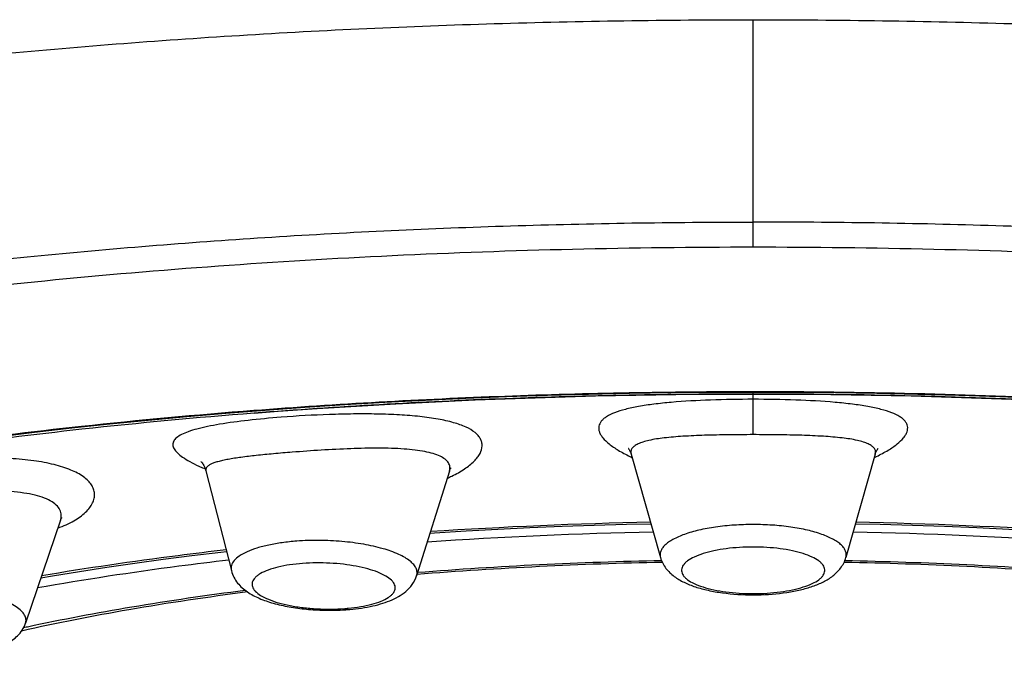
# Model space of a CAD drawing. Header units: millimetres. Extents: x -44 to 730, y -450 to 386.
# Tile 17 of 23: x 626.6 to 635.49, y 279.61 to 285.33. Entities that reach past the tile are written whole.
import ezdxf

# ---------------------------------------------------------------- set-up
doc = ezdxf.new("R2010")
doc.units = ezdxf.units.MM
doc.header["$LTSCALE"] = 23.1
doc.layers.get('0').update_dxf_attribs({"linetype": 'CONTINUOUS'})

msp = doc.modelspace()

# ---------------------------------------------------------------- linework, layer by layer
at = {"color": 9, "linetype": 'CONTINUOUS'}
for p, q in [((633.2235, 283.4994), (633.2235, 285.3262)), ((633.2235, 283.2717), (633.2236, 283.4994)), ((633.2235, 281.5803), (633.2235, 281.9641)), ((626.6403, 279.8388), (626.6646, 279.8441)), ((626.6646, 279.8441), (626.6768, 279.8467))]:
    msp.add_line(p, q, dxfattribs=at)
at = {"color": 7, "linetype": 'CONTINUOUS'}
for p, q in [((630.6311, 281.9087), (630.9986, 281.9234)), ((632.1216, 281.4044), (632.3873, 280.4706)), ((634.3254, 281.4046), (634.0596, 280.4706)), ((628.2849, 281.2535), (628.5147, 280.3527)), ((630.4822, 281.2496), (630.1865, 280.3073)), ((626.9735, 280.8083), (626.6573, 279.8775))]:
    msp.add_line(p, q, dxfattribs=at)
for points in [[(630.7148, 281.8939), (631.0753, 281.9081), (631.437, 281.92), (631.7997, 281.9298), (632.1631, 281.9373), (632.527, 281.9427), (632.8911, 281.9458), (633.2235, 281.9468)], [(630.9986, 281.9234), (631.3674, 281.9358), (631.7373, 281.946), (632.1081, 281.9539), (632.4795, 281.9596), (632.8514, 281.963), (633.2234, 281.9641)], [(633.2235, 281.9468), (633.5586, 281.9458), (633.9229, 281.9426), (634.2867, 281.9373), (634.6501, 281.9297), (635.0126, 281.9199), (635.3742, 281.908), (635.7346, 281.8938), (636.0935, 281.8775), (636.4509, 281.8591), (636.8063, 281.8385), (637.1598, 281.8157), (637.5109, 281.7909), (637.8596, 281.7638), (638.2055, 281.7347), (638.5486, 281.7035)], [(633.2236, 281.9641), (633.5957, 281.963), (633.9676, 281.9596), (634.339, 281.9539), (634.7098, 281.946), (635.0797, 281.9358), (635.4485, 281.9234), (635.816, 281.9087), (636.1819, 281.8918), (636.5461, 281.8726), (636.9082, 281.8513), (637.2682, 281.8277), (637.6258, 281.802), (637.9808, 281.774), (638.3329, 281.7439), (638.682, 281.7117)], [(628.4663, 281.774), (628.8213, 281.802), (629.1788, 281.8277), (629.5388, 281.8513), (629.901, 281.8726), (630.2652, 281.8918), (630.6311, 281.9087)], [(628.7193, 281.7743), (628.9387, 281.791), (629.2897, 281.8159), (629.643, 281.8386), (629.9984, 281.8592), (630.3558, 281.8776), (630.7148, 281.8939)], [(627.0767, 281.6408), (627.4191, 281.6773), (627.765, 281.7117), (628.1141, 281.7439), (628.4663, 281.774)], [(626.4031, 281.5616), (626.738, 281.6023), (627.0767, 281.6408)], [(632.0984, 281.4544), (632.0973, 281.4554), (632.0961, 281.4566), (632.0962, 281.4565), (632.0975, 281.4549), (632.0999, 281.4517), (632.1031, 281.447), (632.1069, 281.4405), (632.1111, 281.4324), (632.1154, 281.4226), (632.1195, 281.4113), (632.1215, 281.4047)], [(634.3255, 281.4047), (634.3275, 281.4113), (634.3316, 281.4226), (634.3359, 281.4324), (634.3401, 281.4405), (634.3439, 281.447), (634.3471, 281.4518), (634.3495, 281.4549), (634.3508, 281.4565), (634.351, 281.4567)], [(628.2408, 281.3374), (628.2404, 281.3378), (628.2406, 281.3375), (628.2421, 281.3361), (628.2446, 281.3335), (628.2479, 281.3297), (628.2519, 281.3247), (628.2564, 281.3183), (628.2613, 281.3106), (628.2665, 281.3015), (628.2718, 281.2908), (628.277, 281.2783), (628.2819, 281.2642), (628.2849, 281.2535)], [(630.4822, 281.2499), (630.4841, 281.2554), (630.4875, 281.2639), (630.4907, 281.2707), (630.4935, 281.2758), (630.4957, 281.2791), (630.4969, 281.2808), (630.4971, 281.2811)], [(626.9735, 280.8083), (626.9762, 280.8156), (626.9794, 280.8225), (626.9821, 280.8274), (626.984, 280.8303), (626.9846, 280.8311)], [(630.3069, 280.691), (630.3478, 280.6938), (630.6329, 280.7114), (630.9198, 280.7271), (631.2084, 280.741), (631.4984, 280.753), (631.7896, 280.7631), (632.0817, 280.7714), (632.3004, 280.7761)], [(634.1466, 280.7761), (634.3679, 280.7713), (634.6601, 280.763), (634.9513, 280.7529), (635.2413, 280.7409), (635.5299, 280.727), (635.8168, 280.7112), (636.1019, 280.6936), (636.1401, 280.691)], [(626.7968, 280.2882), (626.9016, 280.3064), (627.1446, 280.3461), (627.3919, 280.3843), (627.6435, 280.4208), (627.899, 280.4557), (628.1583, 280.489), (628.4213, 280.5207), (628.4704, 280.5262)]]:
    msp.add_lwpolyline(points, dxfattribs=at)
at = {"color": 9, "linetype": 'CONTINUOUS'}
for centre, radius, start, end in [((633.0946, 224.6657), 57.2991, 92.11192, 94.381003), ((633.2216, 221.1877), 60.7794, 89.998261, 92.110671), ((632.6607, 230.5876), 51.3613, 94.40305, 96.14383), ((632.7489, 282.7324), 1.4918, 244.66611, 245.47193), ((633.6981, 282.7322), 1.4916, 294.52817, 295.33517), ((628.9086, 282.7839), 1.6386, 245.19895, 246.90918), ((628.9969, 282.988), 1.861, 246.87365, 247.31948), ((629.9698, 282.3185), 1.2339, 293.5417, 295.6417), ((633.1843, 237.4128), 43.2958, 91.14113, 93.84398), ((633.2925, 238.0983), 42.6099, 86.13426, 88.88063), ((633.1368, 242.5883), 37.8612, 91.11911, 94.45631), ((633.2698, 241.7579), 38.6922, 85.57954, 88.845), ((633.2235, 282.1284), 1.9833, 269.00891, 270.99125), ((629.409, 281.732), 1.726, 274.26353, 275.34686)]:
    msp.add_arc(centre, radius, start, end, dxfattribs=at)
at = {"color": 7, "linetype": 'CONTINUOUS'}
for centre, radius, start, end in [((633.2239, 222.2943), 59.6524, 90.000363, 92.15204), ((633.1082, 225.2702), 56.6743, 92.14814, 94.44108), ((632.6124, 231.9226), 50.0035, 94.46499, 96.25202), ((633.1728, 236.7772), 44.0206, 91.14042, 93.72757), ((633.302, 237.4334), 43.3639, 86.25284, 88.87916), ((633.1756, 242.2925), 38.1428, 91.15952, 94.48988), ((633.3137, 243.149), 37.2856, 85.47182, 88.87883), ((633.2235, 282.3174), 2.1832, 269.99989, 271.01559), ((629.4081, 282.0026), 2.0076, 273.14114, 274.26379)]:
    msp.add_arc(centre, radius, start, end, dxfattribs=at)
msp.add_ellipse((633.2235, 281.5152), major_axis=(20, 0), ratio=0.257647, start_param=0, end_param=3.141593, dxfattribs=at)
at = {"color": 9, "linetype": 'CONTINUOUS'}
for points, knots in [([(633.2235, 291.9126), (631.8656, 291.9126), (629.8384, 291.8216), (627.176, 291.5148), (625.2435, 291.1972), (623.3817, 290.7938), (621.6068, 290.308), (619.9345, 289.7442), (618.3793, 289.1074), (616.955, 288.4029), (615.6738, 287.6369), (614.5469, 286.8157), (613.584, 285.9459), (612.7938, 285.0343), (612.184, 284.0876), (611.7617, 283.1137), (611.6072, 282.4419), (611.5647, 282.11)], [0, 0, 0, 0, 0.160555, 0.239487, 0.316806, 0.39201, 0.464638, 0.534272, 0.600551, 0.663188, 0.72198, 0.776836, 0.827799, 0.875077, 0.919076, 0.96043, 1, 1, 1, 1]), ([(654.8823, 282.11), (654.8398, 282.4419), (654.6853, 283.1137), (654.2629, 284.0876), (653.6531, 285.0343), (652.8629, 285.9459), (651.9001, 286.8157), (650.7731, 287.6369), (649.492, 288.4029), (648.0676, 289.1074), (646.5125, 289.7442), (644.8402, 290.308), (643.0653, 290.7938), (641.2034, 291.1972), (639.271, 291.5148), (636.6085, 291.8216), (634.5814, 291.9126), (633.2235, 291.9126)], [0, 0, 0, 0, 0.03957, 0.080924, 0.124923, 0.172201, 0.223164, 0.27802, 0.336812, 0.399449, 0.465728, 0.535362, 0.60799, 0.683194, 0.760513, 0.839445, 1, 1, 1, 1]), ([(613.2235, 280.5526), (613.2235, 280.6346), (613.2393, 280.8018), (613.3093, 281.0496), (613.4251, 281.2955), (613.586, 281.5389), (613.7916, 281.7795), (614.0413, 282.0173), (614.335, 282.2517), (614.6722, 282.4826), (615.0526, 282.7094), (615.4757, 282.9318), (615.9408, 283.1491), (616.6382, 283.4407), (617.6124, 283.7858), (618.9017, 284.1604), (620.336, 284.5032), (621.9041, 284.8102), (623.5926, 285.0777), (625.3858, 285.3019), (627.2661, 285.4799), (629.2136, 285.6092), (631.2069, 285.6872), (632.5489, 285.7044), (633.2235, 285.7047)], [0, 0, 0, 0, 0.011446, 0.023251, 0.035742, 0.049193, 0.063819, 0.079782, 0.097203, 0.116165, 0.136728, 0.158927, 0.182785, 0.208307, 0.264308, 0.326787, 0.395451, 0.469883, 0.549547, 0.63379, 0.721853, 0.812878, 0.905925, 1, 1, 1, 1]), ([(633.2235, 285.7047), (633.8982, 285.7043), (635.2402, 285.6872), (637.2336, 285.6091), (639.1812, 285.4799), (641.0616, 285.3019), (642.8549, 285.0776), (644.5434, 284.8102), (646.1115, 284.5031), (647.5458, 284.1602), (648.8351, 283.7856), (649.8093, 283.4405), (650.5067, 283.1489), (650.9718, 282.9315), (651.3949, 282.7091), (651.7752, 282.4823), (652.1124, 282.2514), (652.406, 282.0169), (652.6557, 281.7792), (652.8612, 281.5385), (653.0221, 281.2951), (653.1378, 281.0492), (653.2078, 280.8013), (653.2235, 280.6342), (653.2235, 280.5521)], [0, 0, 0, 0, 0.094078, 0.187128, 0.278155, 0.36622, 0.450465, 0.53013, 0.604563, 0.673227, 0.735705, 0.791705, 0.817226, 0.841083, 0.863281, 0.883842, 0.902803, 0.920222, 0.936184, 0.950809, 0.964259, 0.976749, 0.988554, 1, 1, 1, 1]), ([(613.9811, 278.9488), (613.8951, 279.0361), (613.7399, 279.2119), (613.5545, 279.4935), (613.4297, 279.7789), (613.3671, 280.0673), (613.3678, 280.3569), (613.4319, 280.6453), (613.558, 280.9306), (613.7449, 281.2122), (613.9914, 281.4897), (614.297, 281.7631), (614.6613, 282.0317), (615.0836, 282.2952), (615.5633, 282.5527), (616.0995, 282.8037), (616.6913, 283.0473), (617.3375, 283.2827), (618.0366, 283.5092), (619.0656, 283.8062), (620.4728, 284.1458), (622.2968, 284.495), (624.2786, 284.7903), (626.3928, 285.0261), (628.6103, 285.1983), (630.8988, 285.303), (632.4448, 285.3258), (633.2235, 285.3262)], [0, 0, 0, 0, 0.016131, 0.030762, 0.044211, 0.0569, 0.069328, 0.082026, 0.0955, 0.110161, 0.126329, 0.144235, 0.164033, 0.185831, 0.209694, 0.235655, 0.263727, 0.2939, 0.326148, 0.360431, 0.434856, 0.516583, 0.604804, 0.698514, 0.796528, 0.897508, 1, 1, 1, 1]), ([(633.2235, 285.3262), (634.0021, 285.3258), (635.5479, 285.303), (637.8361, 285.1983), (640.0534, 285.0262), (642.1675, 284.7904), (644.1491, 284.4952), (645.9731, 284.1461), (647.6182, 283.749), (648.8635, 283.3722), (649.7545, 283.0478), (650.3463, 282.8042), (650.8826, 282.5533), (651.3624, 282.2957), (651.7847, 282.0323), (652.1491, 281.7637), (652.4548, 281.4905), (652.7015, 281.2129), (652.8885, 280.9314), (653.0148, 280.6461), (653.079, 280.3578), (653.08, 280.0682), (653.0176, 279.7798), (652.893, 279.4944), (652.7078, 279.2128), (652.5528, 279.0371), (652.4669, 278.9498)], [0, 0, 0, 0, 0.102488, 0.203464, 0.301475, 0.395182, 0.483403, 0.565131, 0.639558, 0.706084, 0.73626, 0.764335, 0.7903, 0.814166, 0.835968, 0.855769, 0.873679, 0.889851, 0.904515, 0.917991, 0.930691, 0.943118, 0.955804, 0.969251, 0.983875, 1, 1, 1, 1]), ([(615.5365, 277.4838), (615.4499, 277.5652), (615.329, 277.6911), (615.1895, 277.8698), (615.075, 278.041), (614.9643, 278.2582), (614.8866, 278.5278), (614.8684, 278.7992), (614.9099, 279.0701), (615.0103, 279.3386), (615.1682, 279.6037), (615.3826, 279.865), (615.6529, 280.1224), (615.9785, 280.3755), (616.359, 280.6239), (616.7938, 280.8669), (617.2823, 281.1039), (617.8235, 281.3341), (618.4163, 281.5567), (619.0596, 281.7711), (620.0098, 282.0529), (621.3133, 282.3752), (623.0077, 282.707), (624.8538, 282.988), (626.8279, 283.2129), (628.9021, 283.377), (631.0453, 283.477), (632.4938, 283.4994), (633.2236, 283.4994)], [0, 0, 0, 0, 0.016814, 0.024607, 0.032032, 0.045927, 0.058903, 0.071445, 0.084093, 0.097373, 0.111737, 0.127539, 0.145038, 0.164415, 0.185791, 0.209246, 0.234824, 0.262541, 0.292398, 0.324372, 0.358425, 0.432547, 0.514189, 0.602545, 0.6966, 0.795141, 0.896779, 1, 1, 1, 1]), ([(650.9105, 277.4838), (650.9971, 277.5652), (651.118, 277.6911), (651.2575, 277.8698), (651.3719, 278.041), (651.4826, 278.2582), (651.5603, 278.5278), (651.5786, 278.7992), (651.5371, 279.0701), (651.4367, 279.3386), (651.2787, 279.6037), (651.0643, 279.865), (650.7941, 280.1224), (650.4685, 280.3755), (650.088, 280.6239), (649.6532, 280.8669), (649.1647, 281.1038), (648.6235, 281.3341), (648.0307, 281.5567), (647.3874, 281.7711), (646.4372, 282.0529), (645.1337, 282.3752), (643.4393, 282.707), (641.5932, 282.988), (639.6191, 283.2129), (637.5449, 283.3769), (635.4018, 283.4771), (633.9533, 283.4994), (633.2235, 283.4994)], [0, 0, 0, 0, 0.016814, 0.024607, 0.032032, 0.045927, 0.058903, 0.071446, 0.084093, 0.097373, 0.111737, 0.127538, 0.145038, 0.164415, 0.185791, 0.209246, 0.234823, 0.262541, 0.292398, 0.324371, 0.358425, 0.432547, 0.514188, 0.602544, 0.6966, 0.795141, 0.896779, 1, 1, 1, 1]), ([(633.2235, 283.2717), (632.1375, 283.2719), (630.0034, 283.2218), (627.3766, 283.0345), (625.3661, 282.8099), (623.9538, 282.6116), (622.6227, 282.3829), (621.3823, 282.1262), (620.241, 281.8441), (619.2055, 281.5393), (618.2814, 281.2145), (617.4732, 280.8723), (616.7845, 280.5153), (616.2949, 280.1962), (615.97, 279.9333), (615.7671, 279.7412), (615.596, 279.547), (615.4569, 279.351), (615.35, 279.1533), (615.2757, 278.9541), (615.2343, 278.7538), (615.2262, 278.553), (615.2513, 278.3524), (615.3311, 278.0789), (615.4793, 277.8133), (615.6794, 277.5623), (615.8668, 277.3691), (616.0858, 277.1781), (616.4328, 276.917), (616.949, 276.6009), (617.6685, 276.2474), (618.5067, 275.9094), (619.4597, 275.5895), (620.5228, 275.2902), (621.6902, 275.0144), (622.9545, 274.7646), (624.3074, 274.5434), (625.7388, 274.3533), (626.7196, 274.2505), (627.2211, 274.2045)], [0, 0, 0, 0, 0.099552, 0.195594, 0.241291, 0.284964, 0.326312, 0.365075, 0.401043, 0.434052, 0.463986, 0.490781, 0.514434, 0.535015, 0.544212, 0.552722, 0.560594, 0.567895, 0.574709, 0.581139, 0.587314, 0.593376, 0.599476, 0.605765, 0.619398, 0.626982, 0.635174, 0.644029, 0.653592, 0.674946, 0.699397, 0.726998, 0.757726, 0.791505, 0.828204, 0.86765, 0.909618, 0.953839, 1, 1, 1, 1]), ([(639.2259, 274.2045), (639.7274, 274.2505), (640.7082, 274.3533), (642.1396, 274.5434), (643.4924, 274.7646), (644.7568, 275.0144), (645.9241, 275.2902), (646.9873, 275.5895), (647.9403, 275.9094), (648.7785, 276.2474), (649.4979, 276.6009), (650.0142, 276.917), (650.3611, 277.1781), (650.5801, 277.3691), (650.7675, 277.5623), (650.9677, 277.8133), (651.1159, 278.0789), (651.1956, 278.3524), (651.2208, 278.553), (651.2126, 278.7538), (651.1713, 278.9541), (651.097, 279.1533), (650.9901, 279.351), (650.8509, 279.547), (650.6799, 279.7412), (650.477, 279.9333), (650.1521, 280.1962), (649.6625, 280.5153), (648.9737, 280.8723), (648.1656, 281.2145), (647.2415, 281.5393), (646.206, 281.8441), (645.0647, 282.1262), (643.8243, 282.3829), (642.4932, 282.6116), (641.0808, 282.8099), (639.0704, 283.0345), (636.4436, 283.2218), (634.3095, 283.2719), (633.2235, 283.2717)], [0, 0, 0, 0, 0.046161, 0.090382, 0.13235, 0.171796, 0.208495, 0.242274, 0.273002, 0.300603, 0.325054, 0.346408, 0.355971, 0.364827, 0.373018, 0.380602, 0.394235, 0.400524, 0.406625, 0.412686, 0.418861, 0.425291, 0.432105, 0.439406, 0.447278, 0.455788, 0.464985, 0.485567, 0.509219, 0.536014, 0.565948, 0.598957, 0.634925, 0.673688, 0.715036, 0.758709, 0.804406, 0.900448, 1, 1, 1, 1]), ([(638.9401, 281.6898), (638.0084, 281.7838), (636.1041, 281.922), (634.1954, 281.9671), (633.2234, 281.9671)], [0, 0, 0, 0, 0.490672, 1, 1, 1, 1]), ([(633.2235, 281.8996), (633.095, 281.8995), (632.8484, 281.8955), (632.5496, 281.8792), (632.3333, 281.8569), (632.195, 281.8366), (632.0762, 281.8118), (631.9791, 281.7823), (631.9131, 281.7519), (631.8739, 281.7239), (631.8526, 281.7028), (631.8377, 281.6802), (631.8297, 281.6561), (631.8287, 281.6307), (631.8348, 281.6047), (631.8476, 281.5781), (631.875, 281.5394), (631.9273, 281.4908), (632.0099, 281.435), (632.0747, 281.4011), (632.1106, 281.3841)], [0, 0, 0, 0, 0.206415, 0.39632, 0.480591, 0.555812, 0.620926, 0.675274, 0.718769, 0.736747, 0.752548, 0.766667, 0.779831, 0.792935, 0.806888, 0.822433, 0.840082, 0.882776, 0.936117, 1, 1, 1, 1]), ([(634.3364, 281.3841), (634.3723, 281.4011), (634.4371, 281.435), (634.5197, 281.4908), (634.5719, 281.5394), (634.5994, 281.5781), (634.6122, 281.6047), (634.6182, 281.6307), (634.6173, 281.6561), (634.6092, 281.6802), (634.5944, 281.7029), (634.5731, 281.7239), (634.5338, 281.7519), (634.4679, 281.7823), (634.3707, 281.8118), (634.252, 281.8366), (634.1137, 281.8569), (633.8973, 281.8792), (633.5986, 281.8955), (633.3519, 281.8995), (633.2235, 281.8996)], [0, 0, 0, 0, 0.063881, 0.11722, 0.159912, 0.17756, 0.193105, 0.207057, 0.220161, 0.233325, 0.247445, 0.263246, 0.281225, 0.324721, 0.379071, 0.444185, 0.519407, 0.603679, 0.793585, 1, 1, 1, 1]), ([(628.9628, 281.7374), (628.8635, 281.7296), (628.6779, 281.7124), (628.4563, 281.6833), (628.3027, 281.6551), (628.2084, 281.6333), (628.1298, 281.6098), (628.0677, 281.5843), (628.0273, 281.5599), (628.005, 281.5383), (627.994, 281.5225), (627.9876, 281.5059), (627.9857, 281.482), (627.9948, 281.4573), (628.0109, 281.4343), (628.0355, 281.4075), (628.0784, 281.3738), (628.1437, 281.3341), (628.1937, 281.3092), (628.2213, 281.2964)], [0, 0, 0, 0, 0.220511, 0.412342, 0.494393, 0.565968, 0.626497, 0.675802, 0.714332, 0.730077, 0.743973, 0.756676, 0.769043, 0.796171, 0.81251, 0.831208, 0.876448, 0.93275, 1, 1, 1, 1]), ([(630.5037, 281.2062), (630.5439, 281.2254), (630.6152, 281.2648), (630.6921, 281.3246), (630.7361, 281.3742), (630.7651, 281.4184), (630.7804, 281.466), (630.7757, 281.5116), (630.7633, 281.5434), (630.7423, 281.5732), (630.7007, 281.6123), (630.6261, 281.6543), (630.5133, 281.6932), (630.3738, 281.7237), (630.2106, 281.7459), (630.027, 281.7603), (629.8273, 281.7674), (629.6161, 281.7679), (629.3265, 281.761), (629.108, 281.7486), (628.9628, 281.7374)], [0, 0, 0, 0, 0.057551, 0.104993, 0.125051, 0.142867, 0.173184, 0.187173, 0.201435, 0.216789, 0.233891, 0.274836, 0.326079, 0.387725, 0.45907, 0.538885, 0.625585, 0.717286, 0.811839, 1, 1, 1, 1]), ([(627.1638, 281.6539), (626.7085, 281.6047), (625.8233, 281.4962), (624.5409, 281.2972), (623.3485, 281.0682), (622.2575, 280.8116), (621.2781, 280.5305), (620.4191, 280.2277), (619.7875, 279.9503), (619.3514, 279.717), (619.0714, 279.5451), (618.8264, 279.37), (618.6169, 279.1921), (618.4432, 279.0116), (618.3059, 278.8286), (618.2053, 278.6434), (618.1422, 278.4562), (618.1175, 278.2677), (618.1315, 278.0789), (618.184, 277.8913), (618.2742, 277.7055), (618.4014, 277.5219), (618.5651, 277.3407), (618.7647, 277.162), (618.9999, 276.9861), (619.2702, 276.8133), (619.4652, 276.705), (619.5682, 276.6512)], [0, 0, 0, 0, 0.111291, 0.216708, 0.31532, 0.40631, 0.488993, 0.56284, 0.627518, 0.656391, 0.682972, 0.707312, 0.729503, 0.749685, 0.768065, 0.784936, 0.800686, 0.815804, 0.830842, 0.846364, 0.86288, 0.880808, 0.900466, 0.922082, 0.945814, 0.971766, 1, 1, 1, 1]), ([(633.2235, 281.5803), (633.1489, 281.5803), (633.003, 281.5794), (632.7917, 281.5752), (632.5982, 281.567), (632.4303, 281.5535), (632.3095, 281.5357), (632.2313, 281.5156), (632.1868, 281.4992), (632.1527, 281.4803), (632.129, 281.4582), (632.1173, 281.4316), (632.1191, 281.4132), (632.1215, 281.4046)], [0, 0, 0, 0, 0.191333, 0.374594, 0.542337, 0.688143, 0.806861, 0.85495, 0.895271, 0.928102, 0.95453, 0.977093, 1, 1, 1, 1]), ([(634.3254, 281.4046), (634.3279, 281.4132), (634.3296, 281.4316), (634.318, 281.4582), (634.2943, 281.4803), (634.2602, 281.4992), (634.2157, 281.5156), (634.1375, 281.5357), (634.0167, 281.5535), (633.8488, 281.567), (633.6553, 281.5752), (633.444, 281.5794), (633.298, 281.5803), (633.2235, 281.5803)], [0, 0, 0, 0, 0.022907, 0.04547, 0.071898, 0.104729, 0.14505, 0.193139, 0.311857, 0.457663, 0.625406, 0.808667, 1, 1, 1, 1]), ([(629.0634, 281.4217), (629.0071, 281.4172), (628.899, 281.4081), (628.7449, 281.393), (628.6084, 281.3769), (628.5074, 281.3616), (628.4381, 281.3477), (628.3953, 281.3372), (628.3591, 281.3261), (628.3297, 281.3141), (628.3071, 281.3011), (628.2914, 281.2869), (628.283, 281.2704), (628.2836, 281.2588), (628.2849, 281.2535)], [0, 0, 0, 0, 0.205489, 0.394745, 0.562767, 0.705433, 0.766257, 0.819687, 0.865563, 0.903891, 0.934971, 0.959696, 0.980136, 1, 1, 1, 1]), ([(630.4822, 281.2498), (630.4862, 281.2624), (630.4897, 281.2892), (630.475, 281.3286), (630.4424, 281.3615), (630.3949, 281.3888), (630.333, 281.4114), (630.2574, 281.4292), (630.1692, 281.4426), (630.0307, 281.4553), (629.8368, 281.4601), (629.5877, 281.4545), (629.327, 281.4409), (629.1509, 281.4285), (629.0634, 281.4217)], [0, 0, 0, 0, 0.026036, 0.051324, 0.080241, 0.115653, 0.158813, 0.209962, 0.268801, 0.33472, 0.484461, 0.651498, 0.826716, 1, 1, 1, 1]), ([(626.9497, 280.7374), (626.9997, 280.7557), (627.0885, 280.7949), (627.1839, 280.8612), (627.2368, 280.9192), (627.2633, 280.9614), (627.2785, 281.0043), (627.2819, 281.0473), (627.2733, 281.0893), (627.253, 281.1294), (627.2217, 281.1671), (627.1621, 281.2166), (627.0596, 281.2689), (626.9077, 281.3154), (626.7241, 281.3484), (626.5142, 281.3678), (626.2841, 281.3744), (626.0408, 281.3694), (625.7916, 281.3544), (625.5445, 281.3313), (625.3076, 281.302), (625.1544, 281.2785), (625.0809, 281.2659)], [0, 0, 0, 0, 0.056976, 0.103522, 0.123143, 0.140646, 0.156508, 0.171424, 0.186257, 0.201896, 0.219095, 0.238404, 0.28444, 0.341153, 0.408063, 0.483865, 0.566725, 0.654422, 0.744436, 0.834001, 0.920176, 1, 1, 1, 1]), ([(626.9803, 280.8408), (626.9814, 280.857), (626.9764, 280.8917), (626.9456, 280.9383), (626.8948, 280.9779), (626.8259, 281.0107), (626.7399, 281.0367), (626.6384, 281.0557), (626.5235, 281.0676), (626.35, 281.0749), (626.1166, 281.0676), (625.8296, 281.0418), (625.5471, 281.0052), (625.3629, 280.9761), (625.275, 280.9608)], [0, 0, 0, 0, 0.026893, 0.055995, 0.09057, 0.132401, 0.182046, 0.239304, 0.303501, 0.373684, 0.527401, 0.690481, 0.851888, 1, 1, 1, 1]), ([(626.9735, 280.8084), (626.9745, 280.8111), (626.9777, 280.8217), (626.9797, 280.8326), (626.9803, 280.8408)], [0, 0, 0, 0, 0.257066, 1, 1, 1, 1]), ([(633.2235, 280.7692), (633.1657, 280.7692), (633.0522, 280.7654), (632.8883, 280.7486), (632.7385, 280.7213), (632.6092, 280.685), (632.5178, 280.6464), (632.4604, 280.6111), (632.4279, 280.5848), (632.4037, 280.5573), (632.3883, 280.5287), (632.3822, 280.4991), (632.3847, 280.4798), (632.3873, 280.4706)], [0, 0, 0, 0, 0.181292, 0.355628, 0.516463, 0.658102, 0.77627, 0.825905, 0.86928, 0.906915, 0.939907, 0.970102, 1, 1, 1, 1]), ([(634.0596, 280.4706), (634.0622, 280.4798), (634.0648, 280.4991), (634.0587, 280.5287), (634.0433, 280.5573), (634.0191, 280.5848), (633.9866, 280.6111), (633.9291, 280.6464), (633.8378, 280.685), (633.7085, 280.7213), (633.5587, 280.7486), (633.3947, 280.7654), (633.2813, 280.7692), (633.2235, 280.7692)], [0, 0, 0, 0, 0.029898, 0.060093, 0.093085, 0.13072, 0.174095, 0.22373, 0.341898, 0.483537, 0.644372, 0.818708, 1, 1, 1, 1]), ([(629.1047, 280.619), (629.0607, 280.6157), (628.976, 280.607), (628.8558, 280.5865), (628.7497, 280.5596), (628.6603, 280.5271), (628.5899, 280.4899), (628.5396, 280.4485), (628.5154, 280.4079), (628.5108, 280.3756), (628.5128, 280.3602), (628.5147, 280.3527)], [0, 0, 0, 0, 0.189239, 0.364562, 0.521902, 0.658071, 0.771226, 0.861749, 0.934113, 0.966979, 1, 1, 1, 1]), ([(630.1865, 280.3073), (630.1899, 280.3179), (630.1928, 280.341), (630.1829, 280.3762), (630.1601, 280.4098), (630.1256, 280.4419), (630.0798, 280.4725), (629.9996, 280.5134), (629.8752, 280.5564), (629.7033, 280.5944), (629.5106, 280.6188), (629.3086, 280.6283), (629.1722, 280.6241), (629.1047, 280.619)], [0, 0, 0, 0, 0.027612, 0.056136, 0.088674, 0.127183, 0.172579, 0.22509, 0.350261, 0.498177, 0.66161, 0.831944, 1, 1, 1, 1]), ([(633.2235, 280.5661), (633.1821, 280.5661), (633.1007, 280.5636), (632.9825, 280.5524), (632.8731, 280.5341), (632.7765, 280.5095), (632.696, 280.4795), (632.6414, 280.4493), (632.6093, 280.4225), (632.5923, 280.4028), (632.5812, 280.3824), (632.5761, 280.3615), (632.5776, 280.3403), (632.5855, 280.3196), (632.5993, 280.2996), (632.6271, 280.272), (632.6771, 280.2408), (632.7526, 280.2096), (632.8451, 280.1834), (632.9514, 280.1633), (633.0676, 280.1501), (633.1481, 280.1462), (633.1892, 280.1455)], [0, 0, 0, 0, 0.088665, 0.174395, 0.254403, 0.326206, 0.387823, 0.438062, 0.458945, 0.477246, 0.493438, 0.508286, 0.522826, 0.538164, 0.555229, 0.574648, 0.62171, 0.680272, 0.749444, 0.827425, 0.91185, 1, 1, 1, 1]), ([(633.2578, 280.1455), (633.2989, 280.1462), (633.3794, 280.1501), (633.4956, 280.1633), (633.6019, 280.1834), (633.6944, 280.2096), (633.7699, 280.2408), (633.8199, 280.272), (633.8477, 280.2996), (633.8615, 280.3196), (633.8694, 280.3403), (633.8708, 280.3615), (633.8658, 280.3824), (633.8546, 280.4028), (633.8376, 280.4225), (633.8055, 280.4493), (633.7509, 280.4795), (633.6705, 280.5095), (633.5739, 280.5341), (633.4645, 280.5524), (633.3462, 280.5636), (633.2648, 280.5661), (633.2235, 280.5661)], [0, 0, 0, 0, 0.08815, 0.172575, 0.250556, 0.319727, 0.37829, 0.425351, 0.44477, 0.461835, 0.477173, 0.491712, 0.506561, 0.522753, 0.541054, 0.561937, 0.612176, 0.673793, 0.745597, 0.825605, 0.911335, 1, 1, 1, 1]), ([(628.4902, 280.4475), (628.3404, 280.43), (627.7636, 280.3588), (627.1887, 280.2717), (626.765, 280.1963)], [0, 0, 0, 0, 0.259398, 1, 1, 1, 1]), ([(629.1576, 280.4179), (629.1185, 280.415), (629.044, 280.4069), (628.9398, 280.3874), (628.8508, 280.3616), (628.7887, 280.3343), (628.7501, 280.3092), (628.7232, 280.2859), (628.7044, 280.2586), (628.7001, 280.2292), (628.7037, 280.2079), (628.7138, 280.1871), (628.7369, 280.1581), (628.7823, 280.1245), (628.8535, 280.0901), (628.9432, 280.0601), (629.0479, 280.0357), (629.164, 280.0179), (629.3282, 280.0037), (629.4539, 280.0045), (629.5373, 280.0108)], [0, 0, 0, 0, 0.082186, 0.156986, 0.222125, 0.276014, 0.298581, 0.318333, 0.350708, 0.365062, 0.379563, 0.395317, 0.413155, 0.4568, 0.512157, 0.578615, 0.65448, 0.737409, 0.824653, 1, 1, 1, 1]), ([(629.5698, 280.0135), (629.6074, 280.017), (629.6787, 280.0261), (629.7779, 280.0469), (629.8614, 280.0736), (629.919, 280.1013), (629.9539, 280.1267), (629.9778, 280.1501), (629.9932, 280.1776), (629.9944, 280.2063), (629.9888, 280.2271), (629.9771, 280.2474), (629.9521, 280.2756), (629.9054, 280.3083), (629.8332, 280.3417), (629.7436, 280.3707), (629.6396, 280.3943), (629.5249, 280.4115), (629.3632, 280.4249), (629.2396, 280.424), (629.1576, 280.4179)], [0, 0, 0, 0, 0.080991, 0.154054, 0.217115, 0.268832, 0.290386, 0.309251, 0.340552, 0.35491, 0.369784, 0.386181, 0.404817, 0.450199, 0.507174, 0.574999, 0.651955, 0.735726, 0.823618, 1, 1, 1, 1]), ([(626.6573, 279.8775), (626.6613, 279.8892), (626.6642, 279.9157), (626.649, 279.9555), (626.6174, 279.993), (626.5708, 280.029), (626.5097, 280.0631), (626.4352, 280.095), (626.3485, 280.1239), (626.2146, 280.1589), (626.0304, 280.1906), (625.8, 280.2093), (625.5715, 280.2082), (625.4224, 280.1934), (625.3519, 280.1818)], [0, 0, 0, 0, 0.025864, 0.053513, 0.086705, 0.127374, 0.176127, 0.232806, 0.296791, 0.367154, 0.522219, 0.687275, 0.850432, 1, 1, 1, 1]), ([(626.6768, 279.8467), (626.9884, 279.914), (627.6403, 280.037), (628.2967, 280.1326), (628.6384, 280.1762)], [0, 0, 0, 0, 0.480636, 1, 1, 1, 1])]:
    msp.add_open_spline(points, degree=3, knots=knots, dxfattribs=at)
at = {"color": 7, "linetype": 'CONTINUOUS'}
for points, knots in [([(611.526, 281.8077), (611.5372, 281.8955), (611.5769, 282.0736), (611.6837, 282.3345), (611.838, 282.5931), (612.0392, 282.8489), (612.2867, 283.1017), (612.5804, 283.3512), (612.9196, 283.5972), (613.3041, 283.8391), (613.7333, 284.0765), (614.2066, 284.3089), (614.7233, 284.5359), (615.4919, 284.8396), (616.5574, 285.1985), (617.9586, 285.5878), (619.5075, 285.9434), (621.1921, 286.2612), (622.9983, 286.5375), (624.9101, 286.7689), (626.9092, 286.9523), (629.6883, 287.1309), (631.8024, 287.1836), (633.2235, 287.1836)], [0, 0, 0, 0, 0.011464, 0.023499, 0.036387, 0.050353, 0.065568, 0.082162, 0.100223, 0.119816, 0.140983, 0.163747, 0.188119, 0.214096, 0.270809, 0.333701, 0.40246, 0.476662, 0.555779, 0.639181, 0.726146, 0.815866, 1, 1, 1, 1]), ([(633.2235, 287.1836), (634.6446, 287.1836), (636.7586, 287.1309), (639.5378, 286.9523), (641.5369, 286.7689), (643.4487, 286.5375), (645.2549, 286.2612), (646.9395, 285.9434), (648.4884, 285.5878), (649.8895, 285.1985), (650.955, 284.8396), (651.7237, 284.5359), (652.2404, 284.3089), (652.7137, 284.0765), (653.1429, 283.8391), (653.5274, 283.5972), (653.8666, 283.3512), (654.1602, 283.1017), (654.4078, 282.8489), (654.609, 282.5931), (654.7633, 282.3345), (654.8701, 282.0736), (654.9098, 281.8955), (654.921, 281.8077)], [0, 0, 0, 0, 0.184134, 0.273854, 0.360819, 0.444221, 0.523338, 0.59754, 0.666299, 0.729191, 0.785904, 0.811881, 0.836253, 0.859017, 0.880184, 0.899777, 0.917838, 0.934432, 0.949647, 0.963613, 0.976501, 0.988536, 1, 1, 1, 1]), ([(638.9372, 281.6652), (638.4787, 281.7123), (637.5467, 281.7943), (635.6426, 281.9118), (634.1956, 281.9468), (633.2235, 281.9468)], [0, 0, 0, 0, 0.24162, 0.49039, 1, 1, 1, 1]), ([(627.167, 281.6287), (626.7316, 281.5808), (625.8848, 281.4755), (624.6572, 281.2838), (623.5137, 281.0645), (622.4647, 280.8193), (621.5195, 280.5506), (620.6863, 280.2617), (620.0699, 279.9977), (619.641, 279.7758), (619.363, 279.6119), (619.1176, 279.4449), (618.9052, 279.2751), (618.7261, 279.1028), (618.5808, 278.9283), (618.4695, 278.7517), (618.3929, 278.5732), (618.3516, 278.3931), (618.3463, 278.2122), (618.377, 278.0317), (618.4433, 277.8525), (618.5444, 277.6751), (618.6798, 277.4999), (618.849, 277.3269), (619.0516, 277.1564), (619.2873, 276.9886), (619.4588, 276.8832), (619.5497, 276.8307)], [0, 0, 0, 0, 0.111174, 0.216583, 0.315345, 0.406688, 0.489965, 0.564661, 0.630436, 0.659946, 0.687216, 0.712289, 0.735236, 0.756171, 0.775262, 0.792752, 0.808972, 0.824344, 0.839377, 0.854607, 0.870547, 0.887638, 0.906236, 0.926607, 0.948943, 0.973378, 1, 1, 1, 1]), ([(628.4666, 280.54), (628.3226, 280.5236), (627.7663, 280.4565), (627.2116, 280.3752), (626.8021, 280.3052)], [0, 0, 0, 0, 0.258562, 1, 1, 1, 1]), ([(632.3873, 280.4706), (632.3973, 280.4356), (632.4308, 280.3709), (632.5083, 280.2975), (632.6003, 280.244), (632.7043, 280.2035), (632.8205, 280.1727), (632.9942, 280.1426), (633.1306, 280.1343), (633.2235, 280.1343)], [0, 0, 0, 0, 0.114215, 0.222702, 0.331191, 0.446602, 0.572317, 0.708263, 1, 1, 1, 1]), ([(633.2622, 280.1346), (633.3512, 280.1362), (633.4817, 280.1462), (633.6473, 280.1775), (633.7578, 280.2086), (633.8567, 280.249), (633.9443, 280.302), (634.018, 280.374), (634.05, 280.4368), (634.0596, 280.4706)], [0, 0, 0, 0, 0.29154, 0.426593, 0.551488, 0.66657, 0.775464, 0.884875, 1, 1, 1, 1]), ([(628.5147, 280.3527), (628.52, 280.332), (628.5352, 280.2923), (628.5804, 280.2237), (628.6577, 280.1563), (628.7689, 280.0986), (628.8961, 280.0554), (629.0388, 280.0235), (629.1936, 280.0027), (629.3549, 279.9934), (629.4638, 279.9951), (629.5181, 279.9981)], [0, 0, 0, 0, 0.056713, 0.111498, 0.216565, 0.324254, 0.442077, 0.571876, 0.711348, 0.855906, 1, 1, 1, 1]), ([(629.5573, 280.0006), (629.6276, 280.0058), (629.7298, 280.0188), (629.8588, 280.0499), (629.9446, 280.0789), (630.0223, 280.1157), (630.0921, 280.1635), (630.1511, 280.2264), (630.1777, 280.2791), (630.1865, 280.3073)], [0, 0, 0, 0, 0.286275, 0.416771, 0.538374, 0.653045, 0.765026, 0.879702, 1, 1, 1, 1]), ([(628.6607, 280.1601), (628.303, 280.114), (627.6201, 280.0126), (626.9424, 279.8802), (626.621, 279.8075)], [0, 0, 0, 0, 0.522531, 1, 1, 1, 1]), ([(626.221, 279.612), (626.2686, 279.6198), (626.3586, 279.6393), (626.4843, 279.6863), (626.5746, 279.7477), (626.63, 279.8152), (626.65, 279.8559), (626.6573, 279.8775)], [0, 0, 0, 0, 0.270431, 0.514164, 0.74904, 0.871958, 1, 1, 1, 1])]:
    msp.add_open_spline(points, degree=3, knots=knots, dxfattribs=at)

doc.saveas('drawing.dxf')
